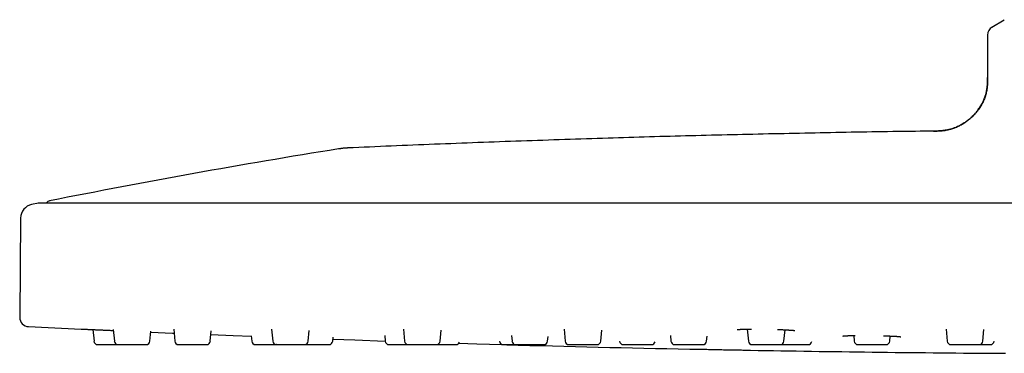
# Model space of a CAD drawing. Header units: millimetres. Extents: x 8 to 953, y 12 to 383.
# Tile 13 of 151: x 365 to 472, y 331 to 367. Entities that reach past the tile are written whole.
import ezdxf

# ---------------------------------------------------------------- set-up
doc = ezdxf.new("R2010")
doc.units = ezdxf.units.MM

msp = doc.modelspace()

# ---------------------------------------------------------------- linework, layer by layer
at = {"color": 7, "linetype": 'Continuous', "lineweight": 30}
for p, q in [((470.84, 366.12), (472.18, 366.93)), ((470.36, 365.27), (470.36, 360.67)), ((367.39, 347.05), (366.66, 346.91)), ((613.27, 347.06), (367.44, 347.06)), ((365.46, 345.45), (365.37, 334.69)), ((373.31, 333.36), (373.43, 332.09)), ((375.52, 333.38), (375.64, 332.09)), ((382.07, 333.4), (382.18, 332.09)), ((392.69, 333.41), (392.81, 332.09)), ((406.99, 333.41), (407.11, 332.09)), ((410.97, 332.09), (411.08, 333.29)), ((424.42, 333.41), (424.54, 332.09)), ((428.4, 332.09), (428.51, 333.31)), ((444.3, 333.41), (444.42, 332.09)), ((448.28, 332.09), (448.39, 333.34)), ((465.88, 333.4), (465.99, 332.09)), ((469.85, 332.09), (469.97, 333.36)), ((379.5, 332.09), (379.6, 333.2)), ((386.04, 332.09), (386.14, 333.23)), ((390.49, 332.68), (390.55, 332.09)), ((396.67, 332.09), (396.77, 333.26)), ((399.32, 332.09), (399.36, 332.55)), ((404.97, 332.71), (405.02, 332.09)), ((418.72, 332.72), (418.78, 332.09)), ((422.64, 332.09), (422.68, 332.61)), ((435.97, 332.72), (436.02, 332.09)), ((439.88, 332.09), (439.93, 332.64)), ((455.84, 332.71), (455.89, 332.09)), ((459.76, 332.09), (459.81, 332.66)), ((407.51, 331.73), (410.57, 331.73)), ((417.41, 332.11), (417.41, 332.09)), ((430.44, 332.12), (430.44, 332.09)), ((430.84, 331.73), (433.91, 331.73))]:
    msp.add_line(p, q, dxfattribs=at)
at = {"color": 7, "linetype": 'Continuous', "lineweight": 30, "flags": 128}
for points in [[(379.59, 333.08), (381.94, 332.98), (382.1, 332.98)], [(386.11, 332.81), (388.54, 332.72), (390.5, 332.64)], [(399.34, 332.32), (401.74, 332.23), (405.02, 332.12)], [(413, 331.88), (414.95, 331.82), (417.71, 331.74)], [(438.05, 331.25), (438.05, 331.25), (438.05, 331.25), (438.07, 331.25), (438.09, 331.25), (438.13, 331.25), (438.18, 331.25), (438.23, 331.25), (438.3, 331.25), (438.37, 331.25), (438.46, 331.24), (438.55, 331.24), (438.66, 331.24), (438.77, 331.24), (438.89, 331.24), (439.02, 331.23), (439.15, 331.23), (439.29, 331.23), (439.44, 331.23), (439.59, 331.22), (439.75, 331.22), (439.92, 331.22), (440.09, 331.21), (440.26, 331.21), (440.44, 331.21), (440.62, 331.2), (440.8, 331.2), (440.98, 331.2), (441.16, 331.19), (441.35, 331.19), (441.53, 331.19), (441.72, 331.18), (441.9, 331.18), (442.08, 331.18), (442.26, 331.17), (442.44, 331.17), (442.61, 331.17), (442.78, 331.16), (442.95, 331.16), (443.11, 331.16), (443.26, 331.15), (443.41, 331.15), (443.55, 331.15), (443.68, 331.15), (443.81, 331.14), (443.93, 331.14), (444.04, 331.14), (444.14, 331.14), (444.24, 331.14), (444.32, 331.13), (444.4, 331.13), (444.47, 331.13), (444.52, 331.13), (444.57, 331.13), (444.6, 331.13), (444.63, 331.13), (444.65, 331.13), (444.65, 331.13), (444.65, 331.13)], [(471.05, 330.8), (471.05, 330.8), (471.06, 330.8), (471.07, 330.8), (471.1, 330.8), (471.13, 330.8), (471.18, 330.8), (471.24, 330.8), (471.31, 330.8), (471.38, 330.8), (471.46, 330.8), (471.56, 330.8), (471.66, 330.79), (471.77, 330.79), (471.89, 330.79), (472.02, 330.79), (472.15, 330.79), (472.3, 330.79)]]:
    msp.add_lwpolyline(points, dxfattribs=at)
at = {"color": 7, "linetype": 'Continuous', "lineweight": 30}
for centre, radius, start, end in [((471.36, 365.27), 1, 120.9638, 180), ((535.08, -489.37), 853.07, 99.11385, 101.25252), ((368.72, 346.81), 0.5, 101.2525, 150.0984), ((366.96, 345.43), 1.5, 101.3866, 179.5), ((367.44, 346.76), 0.3, 90, 101.3372), ((366.37, 334.68), 1, 179.5, 267.2715), ((490.36, 2936.39), 2605.67, 267.27148, 267.39732), ((373.82, 332.13), 0.4, 185, 270), ((376.03, 332.13), 0.4, 185, 270), ((379.1, 332.13), 0.4, 270, 355), ((382.58, 332.13), 0.4, 185, 270), ((385.65, 332.13), 0.4, 270, 355), ((390.94, 332.13), 0.4, 185, 270), ((393.21, 332.13), 0.4, 185, 270), ((396.27, 332.13), 0.4, 270, 355), ((398.92, 332.13), 0.4, 270, 355), ((405.42, 332.13), 0.4, 185, 270), ((407.51, 332.13), 0.4, 185, 270), ((410.57, 332.13), 0.4, 270, 355), ((412.69, 332.13), 0.4, 270, 338.9576), ((417.81, 332.13), 0.4, 185, 270), ((490.36, 2936.39), 2605.67, 268.41343, 268.84966), ((419.17, 332.13), 0.4, 185, 270), ((422.24, 332.13), 0.4, 270, 355), ((424.93, 332.13), 0.4, 185, 270), ((428, 332.13), 0.4, 270, 355), ((430.84, 332.13), 0.4, 185, 270), ((433.91, 332.13), 0.4, 270, 346.8963), ((436.42, 332.13), 0.4, 185, 270), ((439.49, 332.13), 0.4, 270, 355), ((444.82, 332.13), 0.4, 185, 270), ((490.36, 2936.39), 2605.67, 268.99492, 269.5755), ((447.88, 332.13), 0.4, 270, 355), ((450.89, 332.13), 0.4, 270, 350.6706), ((456.29, 332.13), 0.4, 185, 270), ((459.36, 332.13), 0.4, 270, 355), ((466.39, 332.13), 0.4, 185, 270), ((469.46, 332.13), 0.4, 270, 355), ((470.67, 332.13), 0.4, 270, 354.0334)]:
    msp.add_arc(centre, radius, start, end, dxfattribs=at)
for points, knots in [([(464.49, 354.86), (464.56, 354.86), (464.7, 354.86), (464.91, 354.87), (465.12, 354.88), (465.34, 354.89), (465.55, 354.91), (465.77, 354.94), (465.98, 354.98), (466.19, 355.03), (466.39, 355.08), (466.6, 355.14), (466.8, 355.22), (467, 355.3), (467.21, 355.39), (467.41, 355.49), (467.6, 355.6), (467.8, 355.73), (467.99, 355.85), (468.18, 355.99), (468.38, 356.15), (468.57, 356.32), (468.78, 356.51), (468.97, 356.71), (469.14, 356.91), (469.29, 357.1), (469.43, 357.29), (469.56, 357.48), (469.68, 357.68), (469.79, 357.87), (469.88, 358.07), (469.97, 358.26), (470.04, 358.45), (470.11, 358.64), (470.17, 358.83), (470.22, 359.02), (470.26, 359.23), (470.29, 359.44), (470.32, 359.65), (470.34, 359.85), (470.35, 360.06), (470.35, 360.26), (470.36, 360.47), (470.36, 360.6), (470.36, 360.67)], [0, 0, 0, 0, 0.022581, 0.045239, 0.06804, 0.09104, 0.114285, 0.13782, 0.161682, 0.183868, 0.206372, 0.229206, 0.252374, 0.275875, 0.299699, 0.323831, 0.348246, 0.372916, 0.397805, 0.422873, 0.448075, 0.477886, 0.507737, 0.537547, 0.567235, 0.592272, 0.617124, 0.64175, 0.666116, 0.690195, 0.713966, 0.736083, 0.757906, 0.779437, 0.80068, 0.821645, 0.844735, 0.867526, 0.89005, 0.912343, 0.934441, 0.956387, 0.978223, 1, 1, 1, 1]), ([(470.36, 360.67), (470.36, 360.62), (470.36, 360.52), (470.36, 360.37), (470.36, 360.23), (470.36, 360.11), (470.35, 360), (470.35, 359.92), (470.34, 359.84), (470.34, 359.78), (470.33, 359.72), (470.32, 359.62), (470.31, 359.49), (470.28, 359.32), (470.25, 359.13), (470.2, 358.92), (470.13, 358.7), (470.06, 358.47), (469.97, 358.25), (469.87, 358.04), (469.76, 357.82), (469.64, 357.61), (469.52, 357.41), (469.38, 357.21), (469.24, 357.02), (469.08, 356.84), (468.93, 356.66), (468.76, 356.49), (468.59, 356.32), (468.4, 356.17), (468.22, 356.01), (468.02, 355.87), (467.82, 355.74), (467.62, 355.61), (467.41, 355.49), (467.2, 355.39), (467.01, 355.3), (466.83, 355.23), (466.67, 355.17), (466.5, 355.11), (466.34, 355.06), (466.18, 355.02), (466.01, 354.99), (465.89, 354.96), (465.79, 354.95), (465.73, 354.94), (465.66, 354.93), (465.58, 354.92), (465.5, 354.91), (465.4, 354.9), (465.29, 354.89), (465.17, 354.88), (465.04, 354.87), (464.91, 354.87), (464.76, 354.86), (464.62, 354.86), (464.53, 354.86), (464.5, 354.86)], [0, 0, 0, 0, 0.017058, 0.032854, 0.047398, 0.060693, 0.072735, 0.081312, 0.089106, 0.09611, 0.102335, 0.108325, 0.126368, 0.144758, 0.1635, 0.188738, 0.213995, 0.23928, 0.264593, 0.290381, 0.316207, 0.342051, 0.367904, 0.393795, 0.419216, 0.444658, 0.470117, 0.495554, 0.52148, 0.5474, 0.573297, 0.599211, 0.625096, 0.650509, 0.675916, 0.701285, 0.726646, 0.745077, 0.763487, 0.781887, 0.800276, 0.818649, 0.836499, 0.853478, 0.860681, 0.867724, 0.874686, 0.88269, 0.892093, 0.902877, 0.915022, 0.927337, 0.94077, 0.955316, 0.970972, 0.987748, 1, 1, 1, 1]), ([(470.36, 360.67), (470.36, 360.67), (470.36, 360.67), (470.36, 360.67), (470.36, 360.67)], [0, 0, 0, 0, 0.079581, 1, 1, 1, 1]), ([(464.49, 354.86), (463.2, 354.84), (460.42, 354.81), (456.14, 354.74), (451.65, 354.65), (447.16, 354.56), (442.66, 354.46), (438.17, 354.35), (433.68, 354.23), (429.12, 354.09), (424.49, 353.94), (419.78, 353.78), (415.08, 353.61), (410.38, 353.43), (405.67, 353.24), (402.54, 353.1), (400.97, 353.03)], [0, 0, 0, 0, 0.060704, 0.131405, 0.202106, 0.272808, 0.34351, 0.414212, 0.484914, 0.555615, 0.629682, 0.703748, 0.777813, 0.851877, 0.925939, 1, 1, 1, 1]), ([(400.97, 353.03), (400.95, 353.03), (400.89, 353.03), (400.81, 353.02), (400.71, 353.01), (400.61, 353.01), (400.5, 353), (400.4, 352.99), (400.29, 352.97), (400.2, 352.96), (400.11, 352.95), (400.03, 352.94), (399.98, 352.93), (399.96, 352.93)], [0, 0, 0, 0, 0.076322, 0.159369, 0.251941, 0.35346, 0.460976, 0.570171, 0.670456, 0.764652, 0.850609, 0.928186, 1, 1, 1, 1]), ([(372.04, 333.41), (372.04, 333.41), (372.03, 333.41), (372.04, 333.41), (372.05, 333.41), (372.08, 333.41), (372.12, 333.41), (372.16, 333.41), (372.22, 333.41), (372.29, 333.4), (372.36, 333.4), (372.45, 333.4), (372.54, 333.39), (372.64, 333.39), (372.76, 333.38), (372.88, 333.38), (373, 333.37), (373.14, 333.37), (373.28, 333.36), (373.43, 333.35), (373.58, 333.35), (373.74, 333.34), (373.91, 333.33), (374.07, 333.32), (374.25, 333.32), (374.42, 333.31), (374.6, 333.3), (374.79, 333.29), (374.97, 333.28), (375.15, 333.28), (375.34, 333.27), (375.47, 333.26), (375.53, 333.26), (375.53, 333.26)], [0, 0, 0, 0, 0.000259, 0.034821, 0.069168, 0.103407, 0.137651, 0.17201, 0.206592, 0.241506, 0.275629, 0.309882, 0.344377, 0.37901, 0.413425, 0.447785, 0.482199, 0.516351, 0.550655, 0.58522, 0.619875, 0.654244, 0.688552, 0.72291, 0.757203, 0.791569, 0.826116, 0.860679, 0.894984, 0.929284, 0.963688, 0.99812, 1, 1, 1, 1]), ([(372.04, 333.41), (372.04, 333.41), (372.05, 333.41), (372.06, 333.41), (372.07, 333.41)], [0, 0, 0, 0, 0.403275, 1, 1, 1, 1]), ([(443.21, 333.36), (443.21, 333.36), (443.21, 333.36), (443.21, 333.36), (443.21, 333.36), (443.22, 333.36), (443.22, 333.36), (443.23, 333.36), (443.24, 333.36), (443.25, 333.36), (443.26, 333.37), (443.28, 333.37), (443.3, 333.37), (443.32, 333.37), (443.35, 333.37), (443.37, 333.38), (443.4, 333.38), (443.42, 333.38), (443.44, 333.38), (443.46, 333.38), (443.49, 333.38), (443.51, 333.38), (443.54, 333.39), (443.58, 333.39), (443.63, 333.39), (443.69, 333.39), (443.76, 333.4), (443.85, 333.4), (443.95, 333.4), (444.05, 333.4), (444.15, 333.41), (444.26, 333.41), (444.38, 333.41), (444.51, 333.41), (444.64, 333.41), (444.73, 333.41), (444.77, 333.41)], [0, 0, 0, 0, 0.008067, 0.023651, 0.041377, 0.060318, 0.076527, 0.08955, 0.099571, 0.118038, 0.139419, 0.163728, 0.190246, 0.21833, 0.241501, 0.265635, 0.289078, 0.309503, 0.326894, 0.344698, 0.361884, 0.381106, 0.402364, 0.425654, 0.459224, 0.496275, 0.536804, 0.58687, 0.637729, 0.688141, 0.738108, 0.78763, 0.836711, 0.895025, 0.95271, 1, 1, 1, 1]), ([(447.56, 333.37), (447.61, 333.37), (447.69, 333.37), (447.82, 333.36), (447.94, 333.36), (448.06, 333.35), (448.18, 333.35), (448.29, 333.34), (448.39, 333.34), (448.48, 333.33), (448.57, 333.33), (448.66, 333.32), (448.74, 333.32), (448.82, 333.31), (448.9, 333.31), (448.97, 333.3), (449.02, 333.3), (449.07, 333.3), (449.11, 333.29), (449.14, 333.29), (449.16, 333.29), (449.18, 333.29), (449.19, 333.29), (449.21, 333.29), (449.23, 333.28), (449.25, 333.28), (449.27, 333.28), (449.3, 333.28), (449.32, 333.27), (449.35, 333.27), (449.37, 333.27), (449.39, 333.27), (449.4, 333.26), (449.42, 333.26), (449.43, 333.26), (449.44, 333.26), (449.46, 333.26), (449.47, 333.25), (449.47, 333.25), (449.47, 333.25), (449.47, 333.25), (449.47, 333.25)], [0, 0, 0, 0, 0.046965, 0.086059, 0.12697, 0.169699, 0.214248, 0.260616, 0.29485, 0.330009, 0.366091, 0.403095, 0.441015, 0.47984, 0.517069, 0.550103, 0.579731, 0.605956, 0.628784, 0.64434, 0.657805, 0.669178, 0.678659, 0.687571, 0.699711, 0.715074, 0.733655, 0.75535, 0.77682, 0.796434, 0.815871, 0.833074, 0.84836, 0.8652, 0.884554, 0.907975, 0.929091, 0.947768, 0.966162, 0.98555, 1, 1, 1, 1]), ([(454.67, 332.66), (454.67, 332.66), (454.67, 332.66), (454.67, 332.66), (454.68, 332.66), (454.68, 332.66), (454.69, 332.66), (454.7, 332.67), (454.71, 332.67), (454.72, 332.67), (454.73, 332.67), (454.74, 332.67), (454.75, 332.67), (454.77, 332.67), (454.78, 332.67), (454.8, 332.68), (454.82, 332.68), (454.84, 332.68), (454.87, 332.68), (454.89, 332.68), (454.91, 332.68), (454.94, 332.68), (454.97, 332.69), (455.01, 332.69), (455.05, 332.69), (455.1, 332.69), (455.15, 332.69), (455.22, 332.7), (455.3, 332.7), (455.4, 332.7), (455.51, 332.7), (455.64, 332.71), (455.77, 332.71), (455.89, 332.71), (455.97, 332.71), (456.01, 332.71)], [0, 0, 0, 0, 0.000445, 0.021059, 0.04068, 0.060749, 0.08142, 0.102698, 0.123287, 0.141095, 0.157687, 0.172227, 0.189232, 0.209016, 0.231585, 0.254645, 0.275373, 0.300051, 0.320307, 0.33743, 0.356284, 0.38038, 0.407314, 0.437084, 0.469688, 0.505123, 0.54339, 0.584438, 0.626289, 0.692748, 0.758596, 0.823835, 0.888466, 0.952493, 1, 1, 1, 1]), ([(459.08, 332.69), (459.12, 332.68), (459.22, 332.68), (459.36, 332.68), (459.51, 332.67), (459.65, 332.67), (459.79, 332.66), (459.92, 332.66), (460.05, 332.65), (460.17, 332.64), (460.29, 332.64), (460.39, 332.63), (460.49, 332.63), (460.58, 332.62), (460.65, 332.62), (460.7, 332.61), (460.75, 332.61), (460.78, 332.61), (460.81, 332.6), (460.83, 332.6), (460.85, 332.6), (460.87, 332.6), (460.88, 332.6), (460.89, 332.59), (460.91, 332.59), (460.93, 332.59), (460.94, 332.59), (460.95, 332.59), (460.96, 332.58), (460.96, 332.58), (460.96, 332.58), (460.96, 332.58), (460.96, 332.58)], [0, 0, 0, 0, 0.044092, 0.095114, 0.146481, 0.198201, 0.250275, 0.302704, 0.355373, 0.407545, 0.459082, 0.509977, 0.560221, 0.610316, 0.661402, 0.690464, 0.719851, 0.74923, 0.776425, 0.792203, 0.806963, 0.820708, 0.835005, 0.851453, 0.872751, 0.896202, 0.918288, 0.93845, 0.957306, 0.971745, 0.987217, 1, 1, 1, 1]), ([(373.82, 331.73), (373.82, 331.73), (373.83, 331.73), (373.83, 331.73), (373.84, 331.73), (373.86, 331.73), (373.88, 331.73), (373.9, 331.73), (373.93, 331.73), (373.97, 331.73), (374.02, 331.73), (374.07, 331.73), (374.13, 331.73), (374.2, 331.73), (374.27, 331.73), (374.35, 331.73), (374.43, 331.73), (374.5, 331.73), (374.57, 331.73), (374.62, 331.73), (374.68, 331.73), (374.73, 331.73), (374.81, 331.73), (374.9, 331.73), (375.01, 331.73), (375.13, 331.73), (375.24, 331.73), (375.35, 331.73), (375.44, 331.73), (375.52, 331.73), (375.6, 331.73), (375.69, 331.73), (375.77, 331.73), (375.84, 331.73), (375.93, 331.73), (375.99, 331.73), (376.03, 331.73), (376.03, 331.73)], [0, 0, 0, 0, 0.026746, 0.05331, 0.079772, 0.106208, 0.132697, 0.159318, 0.186146, 0.219975, 0.253508, 0.286902, 0.320314, 0.353905, 0.387829, 0.421658, 0.455191, 0.488585, 0.508623, 0.528702, 0.548856, 0.569119, 0.589525, 0.626909, 0.664, 0.701011, 0.738156, 0.775649, 0.802395, 0.82896, 0.855421, 0.881857, 0.908346, 0.934967, 0.961795, 0.995624, 1, 1, 1, 1]), ([(376.03, 331.73), (376.03, 331.73), (376.03, 331.73), (376.04, 331.73), (376.06, 331.73), (376.08, 331.73), (376.1, 331.73), (376.13, 331.73), (376.16, 331.73), (376.2, 331.73), (376.24, 331.73), (376.28, 331.73), (376.34, 331.73), (376.4, 331.73), (376.47, 331.73), (376.55, 331.73), (376.63, 331.73), (376.71, 331.73), (376.8, 331.73), (376.9, 331.73), (376.98, 331.73), (377.05, 331.73), (377.11, 331.73), (377.17, 331.73), (377.23, 331.73), (377.31, 331.73), (377.41, 331.73), (377.52, 331.73), (377.64, 331.73), (377.75, 331.73), (377.86, 331.73), (377.95, 331.73), (378.03, 331.73), (378.1, 331.73), (378.18, 331.73), (378.26, 331.73), (378.33, 331.73), (378.41, 331.73), (378.49, 331.73), (378.57, 331.73), (378.64, 331.73), (378.72, 331.73), (378.78, 331.73), (378.84, 331.73), (378.9, 331.73), (378.95, 331.73), (378.98, 331.73), (379.01, 331.73), (379.03, 331.73), (379.05, 331.73), (379.06, 331.73), (379.08, 331.73), (379.09, 331.73), (379.1, 331.73), (379.1, 331.73), (379.1, 331.73)], [0, 0, 0, 0, 0.014381, 0.038326, 0.062495, 0.079735, 0.09686, 0.113917, 0.130958, 0.148034, 0.165194, 0.182488, 0.204295, 0.225911, 0.247438, 0.268976, 0.290629, 0.312497, 0.334305, 0.355921, 0.377447, 0.390363, 0.403307, 0.416299, 0.429361, 0.442515, 0.466614, 0.490523, 0.514381, 0.538326, 0.562494, 0.579735, 0.596859, 0.613917, 0.630958, 0.648034, 0.665194, 0.682488, 0.704295, 0.725911, 0.747437, 0.768976, 0.790629, 0.812497, 0.834304, 0.85592, 0.877447, 0.890363, 0.903307, 0.916298, 0.929361, 0.942515, 0.966632, 0.99055, 1, 1, 1, 1]), ([(382.58, 331.73), (382.58, 331.73), (382.58, 331.73), (382.58, 331.73), (382.6, 331.73), (382.62, 331.73), (382.65, 331.73), (382.69, 331.73), (382.73, 331.73), (382.77, 331.73), (382.81, 331.73), (382.85, 331.73), (382.9, 331.73), (382.95, 331.73), (383.01, 331.73), (383.08, 331.73), (383.16, 331.73), (383.25, 331.73), (383.34, 331.73), (383.43, 331.73), (383.52, 331.73), (383.62, 331.73), (383.72, 331.73), (383.81, 331.73), (383.89, 331.73), (383.95, 331.73), (384.01, 331.73), (384.07, 331.73), (384.15, 331.73), (384.25, 331.73), (384.37, 331.73), (384.48, 331.73), (384.59, 331.73), (384.69, 331.73), (384.77, 331.73), (384.85, 331.73), (384.92, 331.73), (384.99, 331.73), (385.05, 331.73), (385.12, 331.73), (385.18, 331.73), (385.25, 331.73), (385.32, 331.73), (385.38, 331.73), (385.44, 331.73), (385.49, 331.73), (385.53, 331.73), (385.57, 331.73), (385.6, 331.73), (385.62, 331.73), (385.63, 331.73), (385.64, 331.73), (385.64, 331.73), (385.64, 331.73), (385.64, 331.73), (385.64, 331.73)], [0, 0, 0, 0, 0.00501, 0.029109, 0.053018, 0.076876, 0.100821, 0.12499, 0.142231, 0.159355, 0.176412, 0.193454, 0.210529, 0.227689, 0.244984, 0.266791, 0.288407, 0.309933, 0.331471, 0.353125, 0.374993, 0.3968, 0.418416, 0.439942, 0.452859, 0.465802, 0.478794, 0.491856, 0.50501, 0.529109, 0.553018, 0.576876, 0.600821, 0.62499, 0.642231, 0.659355, 0.676412, 0.693454, 0.710529, 0.727689, 0.744984, 0.766791, 0.788407, 0.809933, 0.831471, 0.853125, 0.874993, 0.8968, 0.918416, 0.939942, 0.952859, 0.965802, 0.978794, 0.991856, 1, 1, 1, 1]), ([(390.94, 331.73), (390.94, 331.73), (390.94, 331.73), (390.95, 331.73), (390.96, 331.73), (390.98, 331.73), (391, 331.73), (391.02, 331.73), (391.05, 331.73), (391.09, 331.73), (391.14, 331.73), (391.19, 331.73), (391.25, 331.73), (391.32, 331.73), (391.39, 331.73), (391.47, 331.73), (391.55, 331.73), (391.62, 331.73), (391.69, 331.73), (391.74, 331.73), (391.8, 331.73), (391.85, 331.73), (391.93, 331.73), (392.02, 331.73), (392.13, 331.73), (392.25, 331.73), (392.36, 331.73), (392.47, 331.73), (392.56, 331.73), (392.64, 331.73), (392.72, 331.73), (392.8, 331.73), (392.88, 331.73), (392.96, 331.73), (393.05, 331.73), (393.13, 331.73), (393.18, 331.73), (393.2, 331.73)], [0, 0, 0, 0, 0.026251, 0.052324, 0.078296, 0.104243, 0.130242, 0.156371, 0.182703, 0.215906, 0.248819, 0.281595, 0.314389, 0.347359, 0.380655, 0.413859, 0.446772, 0.479547, 0.499214, 0.518922, 0.538703, 0.558592, 0.57862, 0.615313, 0.651718, 0.688044, 0.724502, 0.761302, 0.787552, 0.813626, 0.839598, 0.865545, 0.891544, 0.917672, 0.944004, 0.977208, 1, 1, 1, 1]), ([(393.21, 331.73), (393.21, 331.73), (393.2, 331.73), (393.21, 331.73), (393.21, 331.73), (393.22, 331.73), (393.23, 331.73), (393.24, 331.73), (393.27, 331.73), (393.3, 331.73), (393.35, 331.73), (393.4, 331.73), (393.46, 331.73), (393.51, 331.73), (393.56, 331.73), (393.62, 331.73), (393.67, 331.73), (393.74, 331.73), (393.8, 331.73), (393.87, 331.73), (393.95, 331.73), (394.05, 331.73), (394.14, 331.73), (394.24, 331.73), (394.34, 331.73), (394.44, 331.73), (394.54, 331.73), (394.65, 331.73), (394.74, 331.73), (394.81, 331.73), (394.88, 331.73), (394.94, 331.73), (395, 331.73), (395.08, 331.73), (395.17, 331.73), (395.28, 331.73), (395.39, 331.73), (395.49, 331.73), (395.58, 331.73), (395.66, 331.73), (395.72, 331.73), (395.79, 331.73), (395.84, 331.73), (395.9, 331.73), (395.95, 331.73), (396.01, 331.73), (396.06, 331.73), (396.11, 331.73), (396.15, 331.73), (396.19, 331.73), (396.22, 331.73), (396.24, 331.73), (396.26, 331.73), (396.27, 331.73), (396.27, 331.73), (396.27, 331.73)], [0, 0, 0, 0, 0.002451, 0.015367, 0.028311, 0.041303, 0.054365, 0.067519, 0.091618, 0.115527, 0.139385, 0.16333, 0.187498, 0.204739, 0.221863, 0.238921, 0.255962, 0.273038, 0.290198, 0.307492, 0.329299, 0.350915, 0.372441, 0.39398, 0.415633, 0.437501, 0.459308, 0.480925, 0.502451, 0.515367, 0.528311, 0.541303, 0.554365, 0.567519, 0.591618, 0.615527, 0.639385, 0.66333, 0.687498, 0.704739, 0.721863, 0.738921, 0.755962, 0.773038, 0.790198, 0.807492, 0.829299, 0.850915, 0.872441, 0.89398, 0.915633, 0.937501, 0.959308, 0.980925, 1, 1, 1, 1]), ([(396.28, 331.73), (396.29, 331.73), (396.33, 331.73), (396.4, 331.73), (396.48, 331.73), (396.57, 331.73), (396.66, 331.73), (396.75, 331.73), (396.84, 331.73), (396.91, 331.73), (396.97, 331.73), (397.03, 331.73), (397.09, 331.73), (397.17, 331.73), (397.27, 331.73), (397.38, 331.73), (397.5, 331.73), (397.61, 331.73), (397.72, 331.73), (397.81, 331.73), (397.89, 331.73), (397.96, 331.73), (398.04, 331.73), (398.11, 331.73), (398.18, 331.73), (398.26, 331.73), (398.34, 331.73), (398.42, 331.73), (398.49, 331.73), (398.56, 331.73), (398.63, 331.73), (398.68, 331.73), (398.74, 331.73), (398.78, 331.73), (398.82, 331.73), (398.84, 331.73), (398.86, 331.73), (398.88, 331.73), (398.89, 331.73), (398.9, 331.73), (398.92, 331.73), (398.92, 331.73), (398.92, 331.73)], [0, 0, 0, 0, 0.018492, 0.04694, 0.075539, 0.104423, 0.133226, 0.161777, 0.190209, 0.207269, 0.224365, 0.241525, 0.258777, 0.276151, 0.307981, 0.339561, 0.371072, 0.402698, 0.434621, 0.457393, 0.48001, 0.50254, 0.525048, 0.547602, 0.570267, 0.593109, 0.621912, 0.650463, 0.678895, 0.707343, 0.735943, 0.764826, 0.793629, 0.82218, 0.850612, 0.867672, 0.884768, 0.901928, 0.91918, 0.936554, 0.968408, 1, 1, 1, 1]), ([(405.42, 331.73), (405.42, 331.73), (405.42, 331.73), (405.43, 331.73), (405.44, 331.73), (405.46, 331.73), (405.49, 331.73), (405.53, 331.73), (405.57, 331.73), (405.61, 331.73), (405.65, 331.73), (405.7, 331.73), (405.75, 331.73), (405.8, 331.73), (405.86, 331.73), (405.92, 331.73), (405.99, 331.73), (406.08, 331.73), (406.16, 331.73), (406.26, 331.73), (406.35, 331.73), (406.45, 331.73), (406.55, 331.73), (406.65, 331.73), (406.74, 331.73), (406.81, 331.73), (406.88, 331.73), (406.94, 331.73), (407, 331.73), (407.08, 331.73), (407.18, 331.73), (407.29, 331.73), (407.4, 331.73), (407.47, 331.73), (407.5, 331.73)], [0, 0, 0, 0, 0.01576, 0.0371, 0.076198, 0.114988, 0.153694, 0.192541, 0.231752, 0.259723, 0.287505, 0.315179, 0.342826, 0.370529, 0.398369, 0.426427, 0.461806, 0.496876, 0.531799, 0.566743, 0.601873, 0.637351, 0.67273, 0.7078, 0.742723, 0.763679, 0.784678, 0.805756, 0.826948, 0.848288, 0.887386, 0.926176, 0.964882, 1, 1, 1, 1]), ([(410.58, 331.73), (410.61, 331.73), (410.66, 331.73), (410.73, 331.73), (410.79, 331.73), (410.85, 331.73), (410.91, 331.73), (410.99, 331.73), (411.09, 331.73), (411.21, 331.73), (411.32, 331.73), (411.44, 331.73), (411.54, 331.73), (411.63, 331.73), (411.71, 331.73), (411.78, 331.73), (411.86, 331.73), (411.93, 331.73), (412, 331.73), (412.07, 331.73), (412.15, 331.73), (412.23, 331.73), (412.3, 331.73), (412.36, 331.73), (412.43, 331.73), (412.48, 331.73), (412.53, 331.73), (412.57, 331.73), (412.6, 331.73), (412.63, 331.73), (412.64, 331.73), (412.66, 331.73), (412.67, 331.73), (412.68, 331.73), (412.69, 331.73), (412.68, 331.73), (412.68, 331.73)], [0, 0, 0, 0, 0.0329559, 0.0537147, 0.0745163, 0.095396, 0.1163887, 0.1375287, 0.1762589, 0.2146845, 0.253027, 0.2915093, 0.3303519, 0.3580601, 0.385581, 0.4129947, 0.4403822, 0.4678249, 0.4954035, 0.5231976, 0.5582444, 0.5929843, 0.6275796, 0.6621949, 0.6969943, 0.7321395, 0.7671864, 0.8019263, 0.8365216, 0.8572805, 0.8780821, 0.8989618, 0.9199545, 0.9410945, 0.979854, 1, 1, 1, 1]), ([(417.81, 331.73), (417.81, 331.73), (417.81, 331.73), (417.81, 331.73), (417.82, 331.73), (417.83, 331.73), (417.85, 331.73), (417.88, 331.73), (417.91, 331.73), (417.96, 331.73), (418.01, 331.73), (418.06, 331.73), (418.11, 331.73), (418.16, 331.73), (418.21, 331.73), (418.27, 331.73), (418.33, 331.73), (418.4, 331.73), (418.47, 331.73), (418.56, 331.73), (418.65, 331.73), (418.75, 331.73), (418.85, 331.73), (418.95, 331.73), (419.05, 331.73), (419.12, 331.73), (419.16, 331.73), (419.17, 331.73)], [0, 0, 0, 0, 0.016101, 0.044096, 0.072242, 0.100586, 0.152515, 0.204035, 0.255443, 0.30704, 0.359119, 0.396269, 0.433169, 0.469924, 0.506645, 0.543439, 0.580416, 0.617682, 0.664671, 0.71125, 0.757634, 0.804046, 0.850704, 0.897826, 0.944816, 0.991394, 1, 1, 1, 1]), ([(419.17, 331.73), (419.17, 331.73), (419.17, 331.73), (419.18, 331.73), (419.19, 331.73), (419.2, 331.73), (419.21, 331.73), (419.22, 331.73), (419.25, 331.73), (419.28, 331.73), (419.32, 331.73), (419.38, 331.73), (419.44, 331.73), (419.5, 331.73), (419.56, 331.73), (419.62, 331.73), (419.68, 331.73), (419.74, 331.73), (419.81, 331.73), (419.87, 331.73), (419.95, 331.73), (420.04, 331.73), (420.13, 331.73), (420.23, 331.73), (420.33, 331.73), (420.43, 331.73), (420.54, 331.73), (420.64, 331.73), (420.74, 331.73), (420.83, 331.73), (420.91, 331.73), (420.97, 331.73), (421.03, 331.73), (421.09, 331.73), (421.17, 331.73), (421.27, 331.73), (421.37, 331.73), (421.47, 331.73), (421.57, 331.73), (421.66, 331.73), (421.73, 331.73), (421.79, 331.73), (421.84, 331.73), (421.9, 331.73), (421.95, 331.73), (422, 331.73), (422.04, 331.73), (422.09, 331.73), (422.13, 331.73), (422.17, 331.73), (422.2, 331.73), (422.22, 331.73), (422.23, 331.73), (422.24, 331.73), (422.24, 331.73), (422.24, 331.73)], [0, 0, 0, 0, 0.007711, 0.029237, 0.042154, 0.055097, 0.068089, 0.081151, 0.094305, 0.118404, 0.142313, 0.166171, 0.190116, 0.214285, 0.231526, 0.24865, 0.265707, 0.282749, 0.299824, 0.316984, 0.334278, 0.356086, 0.377702, 0.399228, 0.420766, 0.442419, 0.464288, 0.486095, 0.507711, 0.529237, 0.542154, 0.555097, 0.568089, 0.581151, 0.594305, 0.618404, 0.642313, 0.666171, 0.690116, 0.714285, 0.731526, 0.74865, 0.765707, 0.782749, 0.799824, 0.816984, 0.834278, 0.856086, 0.877702, 0.899228, 0.920766, 0.942419, 0.964288, 0.986095, 1, 1, 1, 1]), ([(424.93, 331.73), (424.93, 331.73), (424.93, 331.73), (424.95, 331.73), (424.96, 331.73), (424.99, 331.73), (425.02, 331.73), (425.05, 331.73), (425.08, 331.73), (425.11, 331.73), (425.14, 331.73), (425.17, 331.73), (425.22, 331.73), (425.27, 331.73), (425.35, 331.73), (425.43, 331.73), (425.52, 331.73), (425.61, 331.73), (425.68, 331.73), (425.76, 331.73), (425.83, 331.73), (425.91, 331.73), (425.98, 331.73), (426.06, 331.73), (426.15, 331.73), (426.25, 331.73), (426.35, 331.73), (426.45, 331.73), (426.56, 331.73), (426.66, 331.73), (426.77, 331.73), (426.87, 331.73), (426.97, 331.73), (427.05, 331.73), (427.12, 331.73), (427.18, 331.73), (427.23, 331.73), (427.29, 331.73), (427.35, 331.73), (427.43, 331.73), (427.52, 331.73), (427.6, 331.73), (427.68, 331.73), (427.74, 331.73), (427.79, 331.73), (427.83, 331.73), (427.86, 331.73), (427.9, 331.73), (427.92, 331.73), (427.95, 331.73), (427.97, 331.73), (427.99, 331.73), (428, 331.73), (428, 331.73), (428, 331.73), (428, 331.73)], [0, 0, 0, 0, 0.018976, 0.040629, 0.062498, 0.084305, 0.105921, 0.127447, 0.140364, 0.153307, 0.166299, 0.179361, 0.192515, 0.216614, 0.240523, 0.264381, 0.288326, 0.312495, 0.329735, 0.34686, 0.363917, 0.380958, 0.398034, 0.415194, 0.432488, 0.454295, 0.475911, 0.497438, 0.518976, 0.540629, 0.562498, 0.584305, 0.605921, 0.627447, 0.640364, 0.653307, 0.666299, 0.679361, 0.692515, 0.716614, 0.740523, 0.764381, 0.788326, 0.812495, 0.829735, 0.84686, 0.863917, 0.880958, 0.898034, 0.915194, 0.932488, 0.954295, 0.975911, 0.997438, 1, 1, 1, 1]), ([(436.42, 331.73), (436.42, 331.73), (436.42, 331.73), (436.43, 331.73), (436.44, 331.73), (436.46, 331.73), (436.49, 331.73), (436.51, 331.73), (436.54, 331.73), (436.56, 331.73), (436.59, 331.73), (436.63, 331.73), (436.68, 331.73), (436.75, 331.73), (436.83, 331.73), (436.91, 331.73), (436.99, 331.73), (437.06, 331.73), (437.13, 331.73), (437.2, 331.73), (437.27, 331.73), (437.35, 331.73), (437.43, 331.73), (437.51, 331.73), (437.61, 331.73), (437.71, 331.73), (437.81, 331.73), (437.92, 331.73), (438.02, 331.73), (438.12, 331.73), (438.23, 331.73), (438.33, 331.73), (438.42, 331.73), (438.49, 331.73), (438.55, 331.73), (438.6, 331.73), (438.66, 331.73), (438.73, 331.73), (438.81, 331.73), (438.91, 331.73), (439, 331.73), (439.08, 331.73), (439.15, 331.73), (439.2, 331.73), (439.25, 331.73), (439.29, 331.73), (439.33, 331.73), (439.36, 331.73), (439.39, 331.73), (439.42, 331.73), (439.45, 331.73), (439.47, 331.73), (439.48, 331.73), (439.49, 331.73), (439.49, 331.73), (439.49, 331.73)], [0, 0, 0, 0, 0.013843, 0.035712, 0.057519, 0.079135, 0.100661, 0.113578, 0.126521, 0.139513, 0.152575, 0.165729, 0.189828, 0.213737, 0.237595, 0.26154, 0.285709, 0.30295, 0.320074, 0.337131, 0.354173, 0.371248, 0.388408, 0.405702, 0.42751, 0.449126, 0.470652, 0.49219, 0.513843, 0.535712, 0.557519, 0.579135, 0.600661, 0.613578, 0.626521, 0.639513, 0.652575, 0.665729, 0.689828, 0.713737, 0.737595, 0.76154, 0.785709, 0.80295, 0.820074, 0.837131, 0.854173, 0.871248, 0.888408, 0.905702, 0.92751, 0.949126, 0.970652, 0.99219, 1, 1, 1, 1]), ([(444.62, 331.13), (444.63, 331.13), (444.64, 331.13), (444.65, 331.13), (444.66, 331.13)], [0, 0, 0, 0, 0.452729, 1, 1, 1, 1]), ([(444.82, 331.73), (444.82, 331.73), (444.82, 331.73), (444.83, 331.73), (444.84, 331.73), (444.86, 331.73), (444.89, 331.73), (444.93, 331.73), (444.97, 331.73), (445.02, 331.73), (445.07, 331.73), (445.12, 331.73), (445.15, 331.73), (445.19, 331.73), (445.24, 331.73), (445.29, 331.73), (445.37, 331.73), (445.46, 331.73), (445.55, 331.73), (445.66, 331.73), (445.75, 331.73), (445.84, 331.73), (445.92, 331.73), (446, 331.73), (446.08, 331.73), (446.16, 331.73), (446.24, 331.73), (446.33, 331.73), (446.43, 331.73), (446.53, 331.73), (446.64, 331.73), (446.74, 331.73), (446.84, 331.73), (446.94, 331.73), (447.03, 331.73), (447.12, 331.73), (447.2, 331.73), (447.26, 331.73), (447.31, 331.73), (447.36, 331.73), (447.41, 331.73), (447.46, 331.73), (447.53, 331.73), (447.6, 331.73), (447.66, 331.73), (447.72, 331.73), (447.76, 331.73), (447.8, 331.73), (447.82, 331.73), (447.84, 331.73), (447.86, 331.73), (447.87, 331.73), (447.88, 331.73), (447.88, 331.73), (447.88, 331.73), (447.88, 331.73)], [0, 0, 0, 0, 0.016798, 0.038414, 0.05994, 0.081479, 0.103132, 0.125, 0.146807, 0.168423, 0.18995, 0.202866, 0.21581, 0.228802, 0.241864, 0.255018, 0.279117, 0.303026, 0.326884, 0.350828, 0.374997, 0.392238, 0.409362, 0.42642, 0.443461, 0.460537, 0.477697, 0.494991, 0.516798, 0.538414, 0.55994, 0.581479, 0.603132, 0.625, 0.646807, 0.668423, 0.68995, 0.702866, 0.71581, 0.728802, 0.741864, 0.755018, 0.779117, 0.803026, 0.826884, 0.850828, 0.874997, 0.892238, 0.909362, 0.92642, 0.943461, 0.960537, 0.977697, 0.994991, 1, 1, 1, 1]), ([(447.89, 331.73), (447.89, 331.73), (447.91, 331.73), (447.94, 331.73), (447.98, 331.73), (448.02, 331.73), (448.05, 331.73), (448.08, 331.73), (448.12, 331.73), (448.17, 331.73), (448.23, 331.73), (448.31, 331.73), (448.4, 331.73), (448.49, 331.73), (448.58, 331.73), (448.66, 331.73), (448.74, 331.73), (448.81, 331.73), (448.89, 331.73), (448.97, 331.73), (449.05, 331.73), (449.14, 331.73), (449.24, 331.73), (449.34, 331.73), (449.45, 331.73), (449.55, 331.73), (449.65, 331.73), (449.75, 331.73), (449.86, 331.73), (449.95, 331.73), (450.03, 331.73), (450.1, 331.73), (450.16, 331.73), (450.21, 331.73), (450.26, 331.73), (450.32, 331.73), (450.4, 331.73), (450.48, 331.73), (450.56, 331.73), (450.63, 331.73), (450.68, 331.73), (450.73, 331.73), (450.76, 331.73), (450.79, 331.73), (450.82, 331.73), (450.84, 331.73), (450.86, 331.73), (450.88, 331.73), (450.89, 331.73), (450.89, 331.73), (450.89, 331.73), (450.89, 331.73)], [0, 0, 0, 0, 0.016756, 0.040508, 0.06416, 0.078352, 0.092574, 0.106849, 0.121201, 0.135654, 0.162134, 0.188405, 0.214619, 0.240928, 0.267484, 0.286428, 0.305244, 0.323986, 0.34271, 0.361472, 0.380327, 0.39933, 0.423291, 0.447042, 0.470694, 0.49436, 0.518152, 0.54218, 0.566141, 0.589892, 0.613544, 0.627736, 0.641958, 0.656233, 0.670586, 0.685039, 0.711518, 0.737789, 0.764003, 0.790313, 0.816869, 0.835812, 0.854628, 0.87337, 0.892094, 0.910856, 0.929711, 0.948714, 0.972675, 0.996426, 1, 1, 1, 1]), ([(456.29, 331.73), (456.29, 331.73), (456.29, 331.73), (456.3, 331.73), (456.32, 331.73), (456.35, 331.73), (456.38, 331.73), (456.41, 331.73), (456.46, 331.73), (456.5, 331.73), (456.54, 331.73), (456.58, 331.73), (456.62, 331.73), (456.66, 331.73), (456.71, 331.73), (456.78, 331.73), (456.87, 331.73), (456.96, 331.73), (457.06, 331.73), (457.15, 331.73), (457.24, 331.73), (457.31, 331.73), (457.39, 331.73), (457.47, 331.73), (457.55, 331.73), (457.63, 331.73), (457.72, 331.73), (457.82, 331.73), (457.92, 331.73), (458.03, 331.73), (458.13, 331.73), (458.23, 331.73), (458.33, 331.73), (458.43, 331.73), (458.52, 331.73), (458.6, 331.73), (458.67, 331.73), (458.72, 331.73), (458.77, 331.73), (458.82, 331.73), (458.88, 331.73), (458.95, 331.73), (459.02, 331.73), (459.09, 331.73), (459.15, 331.73), (459.2, 331.73), (459.24, 331.73), (459.27, 331.73), (459.3, 331.73), (459.32, 331.73), (459.33, 331.73), (459.35, 331.73), (459.36, 331.73), (459.36, 331.73), (459.36, 331.73), (459.36, 331.73)], [0, 0, 0, 0, 0.020557, 0.042083, 0.063622, 0.085275, 0.107143, 0.12895, 0.150567, 0.172093, 0.185009, 0.197953, 0.210945, 0.224007, 0.237161, 0.26126, 0.285169, 0.309027, 0.332972, 0.35714, 0.374381, 0.391505, 0.408563, 0.425604, 0.44268, 0.45984, 0.477134, 0.498941, 0.520557, 0.542083, 0.563622, 0.585275, 0.607143, 0.62895, 0.650567, 0.672093, 0.685009, 0.697953, 0.710945, 0.724007, 0.737161, 0.76126, 0.785169, 0.809027, 0.832972, 0.85714, 0.874381, 0.891505, 0.908563, 0.925604, 0.94268, 0.95984, 0.977134, 0.998941, 1, 1, 1, 1]), ([(465.97, 332.07), (465.97, 332.07), (465.97, 332.07), (465.97, 332.07), (465.97, 332.07), (465.98, 332.07), (465.99, 332.07), (465.99, 332.07), (465.99, 332.07)], [0, 0, 0, 0, 0.056527, 0.180254, 0.43896, 0.712853, 0.986291, 1, 1, 1, 1]), ([(466.39, 331.73), (466.39, 331.73), (466.39, 331.73), (466.39, 331.73), (466.4, 331.73), (466.41, 331.73), (466.43, 331.73), (466.46, 331.73), (466.5, 331.73), (466.54, 331.73), (466.59, 331.73), (466.65, 331.73), (466.71, 331.73), (466.77, 331.73), (466.84, 331.73), (466.89, 331.73), (466.94, 331.73), (466.99, 331.73), (467.04, 331.73), (467.1, 331.73), (467.19, 331.73), (467.29, 331.73), (467.4, 331.73), (467.51, 331.73), (467.61, 331.73), (467.7, 331.73), (467.79, 331.73), (467.87, 331.73), (467.95, 331.73), (468.03, 331.73), (468.12, 331.73), (468.21, 331.73), (468.3, 331.73), (468.4, 331.73), (468.5, 331.73), (468.59, 331.73), (468.69, 331.73), (468.77, 331.73), (468.86, 331.73), (468.94, 331.73), (469.01, 331.73), (469.06, 331.73), (469.1, 331.73), (469.14, 331.73), (469.18, 331.73), (469.22, 331.73), (469.27, 331.73), (469.32, 331.73), (469.37, 331.73), (469.4, 331.73), (469.43, 331.73), (469.44, 331.73), (469.45, 331.73), (469.46, 331.73), (469.46, 331.73), (469.46, 331.73)], [0, 0, 0, 0, 0.005961, 0.023037, 0.040197, 0.057491, 0.079298, 0.100914, 0.12244, 0.143979, 0.165632, 0.1875, 0.209307, 0.230924, 0.25245, 0.265366, 0.27831, 0.291302, 0.304364, 0.317518, 0.341617, 0.365526, 0.389384, 0.413329, 0.437497, 0.454738, 0.471862, 0.48892, 0.505961, 0.523037, 0.540197, 0.557491, 0.579298, 0.600914, 0.62244, 0.643979, 0.665632, 0.6875, 0.709307, 0.730924, 0.75245, 0.765366, 0.77831, 0.791302, 0.804364, 0.817518, 0.841617, 0.865526, 0.889384, 0.913329, 0.937497, 0.954738, 0.971862, 0.98892, 1, 1, 1, 1]), ([(469.46, 331.73), (469.48, 331.73), (469.53, 331.73), (469.62, 331.73), (469.71, 331.73), (469.81, 331.73), (469.9, 331.73), (469.99, 331.73), (470.08, 331.73), (470.14, 331.73), (470.2, 331.73), (470.24, 331.73), (470.29, 331.73), (470.33, 331.73), (470.38, 331.73), (470.43, 331.73), (470.49, 331.73), (470.54, 331.73), (470.58, 331.73), (470.61, 331.73), (470.64, 331.73), (470.65, 331.73), (470.66, 331.73), (470.67, 331.73), (470.67, 331.73), (470.67, 331.73)], [0, 0, 0, 0, 0.028247, 0.078062, 0.127905, 0.178013, 0.228619, 0.279084, 0.329106, 0.378921, 0.408812, 0.438764, 0.468829, 0.499057, 0.529497, 0.585265, 0.640595, 0.695805, 0.751216, 0.807146, 0.847043, 0.886671, 0.926145, 0.96558, 1, 1, 1, 1])]:
    msp.add_open_spline(points, degree=3, knots=knots, dxfattribs=at)

doc.saveas('drawing.dxf')
